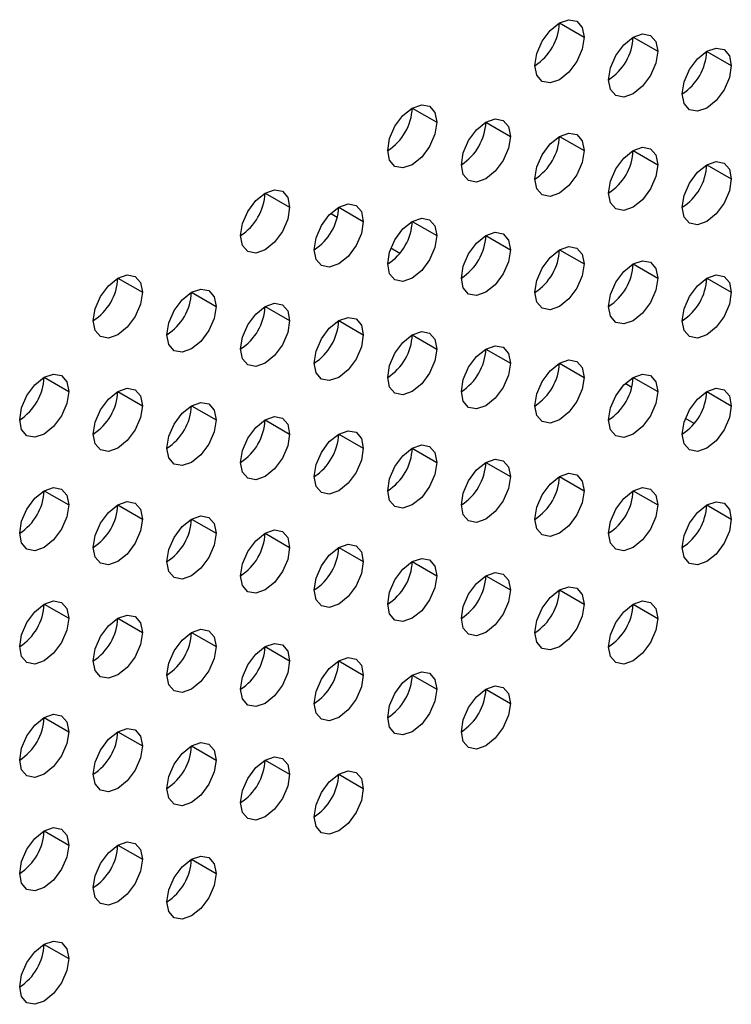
# Model space of a CAD drawing. Header units: millimetres. Extents: x 0 to 1118, y 0 to 864.
# Tile 212 of 256: x 951.94 to 954.5, y 695.87 to 699.41. Entities that reach past the tile are written whole.
import ezdxf

# ---------------------------------------------------------------- set-up
doc = ezdxf.new("R2010")
doc.units = ezdxf.units.MM

msp = doc.modelspace()

# ---------------------------------------------------------------- linework, layer by layer
at = {"color": 7, "linetype": 'Continuous', "lineweight": 25}
for p, q in [((953.8848, 699.4028), (953.9732, 699.3517)), ((954.15, 699.3517), (954.2384, 699.3007)), ((954.4151, 699.3006), (954.5035, 699.2496)), ((953.3545, 699.0966), (953.4429, 699.0456)), ((953.6196, 699.0456), (953.708, 698.9945)), ((953.8848, 698.9945), (953.9732, 698.9435)), ((954.15, 698.9434), (954.2384, 698.8924)), ((954.4151, 698.8924), (954.5035, 698.8413)), ((952.8242, 698.7905), (952.9125, 698.7394)), ((953.0893, 698.7394), (953.1777, 698.6884)), ((953.0844, 698.703), (953.0603, 698.717)), ((953.3545, 698.6883), (953.4429, 698.6373)), ((953.6196, 698.6373), (953.708, 698.5863)), ((953.3093, 698.5732), (953.2774, 698.5916)), ((953.8848, 698.5862), (953.9732, 698.5352)), ((954.15, 698.5352), (954.2384, 698.4841)), ((952.2938, 698.4843), (952.3822, 698.4333)), ((954.4151, 698.4841), (954.5035, 698.4331)), ((952.559, 698.4332), (952.6474, 698.3822)), ((952.8242, 698.3822), (952.9125, 698.3312)), ((953.0893, 698.3311), (953.1777, 698.2801)), ((953.3545, 698.2801), (953.4429, 698.229)), ((953.6196, 698.229), (953.708, 698.178)), ((953.8848, 698.178), (953.9732, 698.1269)), ((952.0287, 698.1271), (952.117, 698.0761)), ((954.15, 698.1269), (954.2384, 698.0759)), ((954.1451, 698.0905), (954.1209, 698.1045)), ((952.2938, 698.076), (952.3822, 698.025)), ((954.4151, 698.0758), (954.5035, 698.0248)), ((952.559, 698.025), (952.6474, 697.9739)), ((952.8242, 697.9739), (952.9125, 697.9229)), ((954.3699, 697.9607), (954.338, 697.9791)), ((953.0893, 697.9229), (953.1777, 697.8718)), ((953.3545, 697.8718), (953.4429, 697.8208)), ((953.6196, 697.8207), (953.708, 697.7697)), ((953.8848, 697.7697), (953.9732, 697.7187)), ((952.0287, 697.7188), (952.117, 697.6678)), ((954.15, 697.7186), (954.2384, 697.6676)), ((952.2938, 697.6678), (952.3822, 697.6167)), ((954.4151, 697.6676), (954.5035, 697.6165)), ((952.559, 697.6167), (952.6474, 697.5657)), ((952.8242, 697.5656), (952.9125, 697.5146)), ((953.0893, 697.5146), (953.1777, 697.4636)), ((953.3545, 697.4635), (953.4429, 697.4125)), ((953.6196, 697.4125), (953.708, 697.3614)), ((953.8848, 697.3614), (953.9732, 697.3104)), ((952.0287, 697.3106), (952.117, 697.2595)), ((954.15, 697.3104), (954.2384, 697.2593)), ((952.2938, 697.2595), (952.3822, 697.2085)), ((952.559, 697.2084), (952.6474, 697.1574)), ((952.8242, 697.1574), (952.9125, 697.1063)), ((953.0893, 697.1063), (953.1777, 697.0553)), ((953.3545, 697.0553), (953.4429, 697.0042)), ((953.6196, 697.0042), (953.708, 696.9532)), ((952.0287, 696.9023), (952.117, 696.8513)), ((952.2938, 696.8512), (952.3822, 696.8002)), ((952.559, 696.8002), (952.6474, 696.7491)), ((952.8242, 696.7491), (952.9125, 696.6981)), ((953.0893, 696.698), (953.1777, 696.647)), ((952.0287, 696.494), (952.117, 696.443)), ((952.2938, 696.443), (952.3822, 696.3919)), ((952.559, 696.3919), (952.6474, 696.3409)), ((952.0287, 696.0857), (952.117, 696.0347))]:
    msp.add_line(p, q, dxfattribs=at)
at = {"color": 7, "linetype": 'Continuous', "lineweight": 25, "flags": 128}
for points in [[(953.7964, 699.2497), (953.8032, 699.2926), (953.8223, 699.3368), (953.851, 699.3755), (953.8848, 699.4028), (953.9186, 699.4145), (953.9473, 699.409), (953.9665, 699.3869), (953.9732, 699.3517)], [(953.9732, 699.3517), (953.9665, 699.3088), (953.9473, 699.2646), (953.9186, 699.2259), (953.8848, 699.1986), (953.851, 699.1869), (953.8223, 699.1925), (953.8032, 699.2145), (953.7964, 699.2497)], [(954.0616, 699.1986), (954.0683, 699.2416), (954.0875, 699.2857), (954.1162, 699.3244), (954.15, 699.3517), (954.1838, 699.3635), (954.2125, 699.3579), (954.2316, 699.3359), (954.2384, 699.3007)], [(954.2384, 699.3007), (954.2316, 699.2577), (954.2125, 699.2136), (954.1838, 699.1749), (954.15, 699.1476), (954.1162, 699.1358), (954.0875, 699.1414), (954.0683, 699.1635), (954.0616, 699.1986)], [(954.3268, 699.1476), (954.3335, 699.1905), (954.3526, 699.2347), (954.3813, 699.2734), (954.4151, 699.3007), (954.449, 699.3124), (954.4776, 699.3068), (954.4968, 699.2848), (954.5035, 699.2496)], [(954.5035, 699.2496), (954.4968, 699.2067), (954.4776, 699.1625), (954.449, 699.1238), (954.4151, 699.0965), (954.3813, 699.0848), (954.3526, 699.0903), (954.3335, 699.1124), (954.3268, 699.1476)], [(953.2661, 698.9435), (953.2728, 698.9865), (953.292, 699.0307), (953.3207, 699.0693), (953.3545, 699.0966), (953.3883, 699.1084), (953.417, 699.1028), (953.4361, 699.0808), (953.4429, 699.0456)], [(953.4429, 699.0456), (953.4361, 699.0026), (953.417, 698.9585), (953.3883, 698.9198), (953.3545, 698.8925), (953.3207, 698.8807), (953.292, 698.8863), (953.2728, 698.9084), (953.2661, 698.9435)], [(953.5313, 698.8925), (953.538, 698.9354), (953.5571, 698.9796), (953.5858, 699.0183), (953.6196, 699.0456), (953.6535, 699.0573), (953.6821, 699.0518), (953.7013, 699.0297), (953.708, 698.9945)], [(953.708, 698.9945), (953.7013, 698.9516), (953.6821, 698.9074), (953.6535, 698.8687), (953.6196, 698.8414), (953.5858, 698.8297), (953.5571, 698.8352), (953.538, 698.8573), (953.5313, 698.8925)], [(953.7964, 698.8414), (953.8032, 698.8844), (953.8223, 698.9285), (953.851, 698.9672), (953.8848, 698.9945), (953.9186, 699.0063), (953.9473, 699.0007), (953.9665, 698.9786), (953.9732, 698.9435)], [(953.9732, 698.9435), (953.9665, 698.9005), (953.9473, 698.8563), (953.9186, 698.8177), (953.8848, 698.7904), (953.851, 698.7786), (953.8223, 698.7842), (953.8032, 698.8062), (953.7964, 698.8414)], [(954.0616, 698.7904), (954.0683, 698.8333), (954.0875, 698.8775), (954.1162, 698.9162), (954.15, 698.9434), (954.1838, 698.9552), (954.2125, 698.9496), (954.2316, 698.9276), (954.2384, 698.8924)], [(954.3268, 698.7393), (954.3335, 698.7822), (954.3526, 698.8264), (954.3813, 698.8651), (954.4151, 698.8924), (954.449, 698.9041), (954.4776, 698.8986), (954.4968, 698.8765), (954.5035, 698.8413)], [(954.2384, 698.8924), (954.2316, 698.8495), (954.2125, 698.8053), (954.1838, 698.7666), (954.15, 698.7393), (954.1162, 698.7276), (954.0875, 698.7331), (954.0683, 698.7552), (954.0616, 698.7904)], [(954.5035, 698.8413), (954.4968, 698.7984), (954.4776, 698.7542), (954.449, 698.7156), (954.4151, 698.6883), (954.3813, 698.6765), (954.3526, 698.6821), (954.3335, 698.7041), (954.3268, 698.7393)], [(952.7358, 698.6374), (952.7425, 698.6803), (952.7617, 698.7245), (952.7903, 698.7632), (952.8242, 698.7905), (952.858, 698.8022), (952.8867, 698.7967), (952.9058, 698.7746), (952.9125, 698.7394)], [(952.9125, 698.7394), (952.9058, 698.6965), (952.8867, 698.6523), (952.858, 698.6136), (952.8242, 698.5863), (952.7903, 698.5746), (952.7617, 698.5802), (952.7425, 698.6022), (952.7358, 698.6374)], [(953.0009, 698.5863), (953.0077, 698.6293), (953.0268, 698.6734), (953.0555, 698.7121), (953.0893, 698.7394), (953.1231, 698.7512), (953.1518, 698.7456), (953.171, 698.7235), (953.1777, 698.6884)], [(953.2661, 698.5353), (953.2728, 698.5782), (953.292, 698.6224), (953.3207, 698.6611), (953.3545, 698.6884), (953.3883, 698.7001), (953.417, 698.6945), (953.4361, 698.6725), (953.4429, 698.6373)], [(953.1777, 698.6884), (953.171, 698.6454), (953.1518, 698.6013), (953.1231, 698.5626), (953.0893, 698.5353), (953.0555, 698.5235), (953.0268, 698.5291), (953.0077, 698.5511), (953.0009, 698.5863)], [(953.4429, 698.6373), (953.4361, 698.5944), (953.417, 698.5502), (953.3883, 698.5115), (953.3545, 698.4842), (953.3207, 698.4725), (953.292, 698.478), (953.2728, 698.5001), (953.2661, 698.5353)], [(953.5313, 698.4842), (953.538, 698.5271), (953.5571, 698.5713), (953.5858, 698.61), (953.6196, 698.6373), (953.6535, 698.6491), (953.6821, 698.6435), (953.7013, 698.6214), (953.708, 698.5863)], [(953.708, 698.5863), (953.7013, 698.5433), (953.6821, 698.4991), (953.6535, 698.4605), (953.6196, 698.4332), (953.5858, 698.4214), (953.5571, 698.427), (953.538, 698.449), (953.5313, 698.4842)], [(953.7964, 698.4331), (953.8032, 698.4761), (953.8223, 698.5203), (953.851, 698.5589), (953.8848, 698.5862), (953.9186, 698.598), (953.9473, 698.5924), (953.9665, 698.5704), (953.9732, 698.5352)], [(953.9732, 698.5352), (953.9665, 698.4923), (953.9473, 698.4481), (953.9186, 698.4094), (953.8848, 698.3821), (953.851, 698.3703), (953.8223, 698.3759), (953.8032, 698.398), (953.7964, 698.4331)], [(954.0616, 698.3821), (954.0683, 698.425), (954.0875, 698.4692), (954.1162, 698.5079), (954.15, 698.5352), (954.1838, 698.5469), (954.2125, 698.5414), (954.2316, 698.5193), (954.2384, 698.4841)], [(952.2054, 698.3312), (952.2122, 698.3742), (952.2313, 698.4183), (952.26, 698.457), (952.2938, 698.4843), (952.3276, 698.4961), (952.3563, 698.4905), (952.3755, 698.4685), (952.3822, 698.4333)], [(954.2384, 698.4841), (954.2316, 698.4412), (954.2125, 698.397), (954.1838, 698.3583), (954.15, 698.331), (954.1162, 698.3193), (954.0875, 698.3249), (954.0683, 698.3469), (954.0616, 698.3821)], [(954.3268, 698.331), (954.3335, 698.374), (954.3526, 698.4181), (954.3813, 698.4568), (954.4151, 698.4841), (954.449, 698.4959), (954.4776, 698.4903), (954.4968, 698.4683), (954.5035, 698.4331)], [(952.4706, 698.2802), (952.4773, 698.3231), (952.4965, 698.3673), (952.5252, 698.406), (952.559, 698.4333), (952.5928, 698.445), (952.6215, 698.4394), (952.6406, 698.4174), (952.6474, 698.3822)], [(952.3822, 698.4333), (952.3755, 698.3903), (952.3563, 698.3462), (952.3276, 698.3075), (952.2938, 698.2802), (952.26, 698.2684), (952.2313, 698.274), (952.2122, 698.2961), (952.2054, 698.3312)], [(954.5035, 698.4331), (954.4968, 698.3901), (954.4776, 698.346), (954.449, 698.3073), (954.4151, 698.28), (954.3813, 698.2682), (954.3526, 698.2738), (954.3335, 698.2959), (954.3268, 698.331)], [(952.6474, 698.3822), (952.6406, 698.3393), (952.6215, 698.2951), (952.5928, 698.2564), (952.559, 698.2291), (952.5252, 698.2174), (952.4965, 698.2229), (952.4773, 698.245), (952.4706, 698.2802)], [(952.7358, 698.2291), (952.7425, 698.2721), (952.7617, 698.3162), (952.7903, 698.3549), (952.8242, 698.3822), (952.858, 698.394), (952.8867, 698.3884), (952.9058, 698.3663), (952.9125, 698.3312)], [(953.0009, 698.1781), (953.0077, 698.221), (953.0268, 698.2652), (953.0555, 698.3038), (953.0893, 698.3311), (953.1231, 698.3429), (953.1518, 698.3373), (953.171, 698.3153), (953.1777, 698.2801)], [(952.9125, 698.3312), (952.9058, 698.2882), (952.8867, 698.244), (952.858, 698.2054), (952.8242, 698.1781), (952.7903, 698.1663), (952.7617, 698.1719), (952.7425, 698.1939), (952.7358, 698.2291)], [(953.1777, 698.2801), (953.171, 698.2372), (953.1518, 698.193), (953.1231, 698.1543), (953.0893, 698.127), (953.0555, 698.1153), (953.0268, 698.1208), (953.0077, 698.1429), (953.0009, 698.1781)], [(953.2661, 698.127), (953.2728, 698.1699), (953.292, 698.2141), (953.3207, 698.2528), (953.3545, 698.2801), (953.3883, 698.2918), (953.417, 698.2863), (953.4361, 698.2642), (953.4429, 698.229)], [(953.5313, 698.0759), (953.538, 698.1189), (953.5571, 698.1631), (953.5858, 698.2017), (953.6196, 698.229), (953.6535, 698.2408), (953.6821, 698.2352), (953.7013, 698.2132), (953.708, 698.178)], [(953.4429, 698.229), (953.4361, 698.1861), (953.417, 698.1419), (953.3883, 698.1032), (953.3545, 698.0759), (953.3207, 698.0642), (953.292, 698.0698), (953.2728, 698.0918), (953.2661, 698.127)], [(953.708, 698.178), (953.7013, 698.135), (953.6821, 698.0909), (953.6535, 698.0522), (953.6196, 698.0249), (953.5858, 698.0131), (953.5571, 698.0187), (953.538, 698.0408), (953.5313, 698.0759)], [(953.7964, 698.0249), (953.8032, 698.0678), (953.8223, 698.112), (953.851, 698.1507), (953.8848, 698.178), (953.9186, 698.1897), (953.9473, 698.1842), (953.9665, 698.1621), (953.9732, 698.1269)], [(951.9403, 697.974), (951.947, 698.017), (951.9662, 698.0611), (951.9948, 698.0998), (952.0287, 698.1271), (952.0625, 698.1389), (952.0912, 698.1333), (952.1103, 698.1112), (952.117, 698.0761)], [(953.9732, 698.1269), (953.9665, 698.084), (953.9473, 698.0398), (953.9186, 698.0011), (953.8848, 697.9738), (953.851, 697.9621), (953.8223, 697.9676), (953.8032, 697.9897), (953.7964, 698.0249)], [(954.0616, 697.9738), (954.0683, 698.0168), (954.0875, 698.0609), (954.1162, 698.0996), (954.15, 698.1269), (954.1838, 698.1387), (954.2125, 698.1331), (954.2316, 698.111), (954.2384, 698.0759)], [(952.2054, 697.923), (952.2122, 697.9659), (952.2313, 698.0101), (952.26, 698.0488), (952.2938, 698.076), (952.3276, 698.0878), (952.3563, 698.0822), (952.3755, 698.0602), (952.3822, 698.025)], [(952.117, 698.0761), (952.1103, 698.0331), (952.0912, 697.9889), (952.0625, 697.9503), (952.0287, 697.923), (951.9948, 697.9112), (951.9662, 697.9168), (951.947, 697.9388), (951.9403, 697.974)], [(954.2384, 698.0759), (954.2316, 698.0329), (954.2125, 697.9887), (954.1838, 697.9501), (954.15, 697.9228), (954.1162, 697.911), (954.0875, 697.9166), (954.0683, 697.9386), (954.0616, 697.9738)], [(954.3268, 697.9228), (954.3335, 697.9657), (954.3526, 698.0099), (954.3813, 698.0486), (954.4151, 698.0759), (954.449, 698.0876), (954.4776, 698.082), (954.4968, 698.06), (954.5035, 698.0248)], [(952.3822, 698.025), (952.3755, 697.9821), (952.3563, 697.9379), (952.3276, 697.8992), (952.2938, 697.8719), (952.26, 697.8602), (952.2313, 697.8657), (952.2122, 697.8878), (952.2054, 697.923)], [(952.4706, 697.8719), (952.4773, 697.9148), (952.4965, 697.959), (952.5252, 697.9977), (952.559, 698.025), (952.5928, 698.0367), (952.6215, 698.0312), (952.6406, 698.0091), (952.6474, 697.9739)], [(954.5035, 698.0248), (954.4968, 697.9819), (954.4776, 697.9377), (954.449, 697.899), (954.4151, 697.8717), (954.3813, 697.86), (954.3526, 697.8655), (954.3335, 697.8876), (954.3268, 697.9228)], [(952.7358, 697.8208), (952.7425, 697.8638), (952.7617, 697.908), (952.7903, 697.9466), (952.8242, 697.9739), (952.858, 697.9857), (952.8867, 697.9801), (952.9058, 697.9581), (952.9125, 697.9229)], [(952.6474, 697.9739), (952.6406, 697.931), (952.6215, 697.8868), (952.5928, 697.8482), (952.559, 697.8209), (952.5252, 697.8091), (952.4965, 697.8147), (952.4773, 697.8367), (952.4706, 697.8719)], [(952.9125, 697.9229), (952.9058, 697.8799), (952.8867, 697.8358), (952.858, 697.7971), (952.8242, 697.7698), (952.7903, 697.758), (952.7617, 697.7636), (952.7425, 697.7857), (952.7358, 697.8208)], [(953.0009, 697.7698), (953.0077, 697.8127), (953.0268, 697.8569), (953.0555, 697.8956), (953.0893, 697.9229), (953.1231, 697.9346), (953.1518, 697.9291), (953.171, 697.907), (953.1777, 697.8718)], [(953.2661, 697.7187), (953.2728, 697.7617), (953.292, 697.8058), (953.3207, 697.8445), (953.3545, 697.8718), (953.3883, 697.8836), (953.417, 697.878), (953.4361, 697.8559), (953.4429, 697.8208)], [(953.1777, 697.8718), (953.171, 697.8289), (953.1518, 697.7847), (953.1231, 697.746), (953.0893, 697.7187), (953.0555, 697.707), (953.0268, 697.7126), (953.0077, 697.7346), (953.0009, 697.7698)], [(953.4429, 697.8208), (953.4361, 697.7778), (953.417, 697.7337), (953.3883, 697.695), (953.3545, 697.6677), (953.3207, 697.6559), (953.292, 697.6615), (953.2728, 697.6835), (953.2661, 697.7187)], [(953.5313, 697.6677), (953.538, 697.7106), (953.5571, 697.7548), (953.5858, 697.7935), (953.6196, 697.8208), (953.6535, 697.8325), (953.6821, 697.8269), (953.7013, 697.8049), (953.708, 697.7697)], [(953.708, 697.7697), (953.7013, 697.7268), (953.6821, 697.6826), (953.6535, 697.6439), (953.6196, 697.6166), (953.5858, 697.6049), (953.5571, 697.6104), (953.538, 697.6325), (953.5313, 697.6677)], [(953.7964, 697.6166), (953.8032, 697.6595), (953.8223, 697.7037), (953.851, 697.7424), (953.8848, 697.7697), (953.9186, 697.7815), (953.9473, 697.7759), (953.9665, 697.7538), (953.9732, 697.7187)], [(951.9403, 697.5657), (951.947, 697.6087), (951.9662, 697.6529), (951.9948, 697.6915), (952.0287, 697.7188), (952.0625, 697.7306), (952.0912, 697.725), (952.1103, 697.703), (952.117, 697.6678)], [(953.9732, 697.7187), (953.9665, 697.6757), (953.9473, 697.6315), (953.9186, 697.5929), (953.8848, 697.5656), (953.851, 697.5538), (953.8223, 697.5594), (953.8032, 697.5814), (953.7964, 697.6166)], [(954.0616, 697.5655), (954.0683, 697.6085), (954.0875, 697.6527), (954.1162, 697.6913), (954.15, 697.7186), (954.1838, 697.7304), (954.2125, 697.7248), (954.2316, 697.7028), (954.2384, 697.6676)], [(952.117, 697.6678), (952.1103, 697.6249), (952.0912, 697.5807), (952.0625, 697.542), (952.0287, 697.5147), (951.9948, 697.5029), (951.9662, 697.5085), (951.947, 697.5306), (951.9403, 697.5657)], [(952.2054, 697.5147), (952.2122, 697.5576), (952.2313, 697.6018), (952.26, 697.6405), (952.2938, 697.6678), (952.3276, 697.6795), (952.3563, 697.674), (952.3755, 697.6519), (952.3822, 697.6167)], [(954.2384, 697.6676), (954.2316, 697.6247), (954.2125, 697.5805), (954.1838, 697.5418), (954.15, 697.5145), (954.1162, 697.5027), (954.0875, 697.5083), (954.0683, 697.5304), (954.0616, 697.5655)], [(954.3268, 697.5145), (954.3335, 697.5574), (954.3526, 697.6016), (954.3813, 697.6403), (954.4151, 697.6676), (954.449, 697.6793), (954.4776, 697.6738), (954.4968, 697.6517), (954.5035, 697.6165)], [(952.4706, 697.4636), (952.4773, 697.5066), (952.4965, 697.5507), (952.5252, 697.5894), (952.559, 697.6167), (952.5928, 697.6285), (952.6215, 697.6229), (952.6406, 697.6009), (952.6474, 697.5657)], [(952.3822, 697.6167), (952.3755, 697.5738), (952.3563, 697.5296), (952.3276, 697.4909), (952.2938, 697.4636), (952.26, 697.4519), (952.2313, 697.4575), (952.2122, 697.4795), (952.2054, 697.5147)], [(954.5035, 697.6165), (954.4968, 697.5736), (954.4776, 697.5294), (954.449, 697.4907), (954.4151, 697.4634), (954.3813, 697.4517), (954.3526, 697.4573), (954.3335, 697.4793), (954.3268, 697.5145)], [(952.6474, 697.5657), (952.6406, 697.5227), (952.6215, 697.4786), (952.5928, 697.4399), (952.559, 697.4126), (952.5252, 697.4008), (952.4965, 697.4064), (952.4773, 697.4285), (952.4706, 697.4636)], [(952.7358, 697.4126), (952.7425, 697.4555), (952.7617, 697.4997), (952.7903, 697.5384), (952.8242, 697.5657), (952.858, 697.5774), (952.8867, 697.5718), (952.9058, 697.5498), (952.9125, 697.5146)], [(953.0009, 697.3615), (953.0077, 697.4045), (953.0268, 697.4486), (953.0555, 697.4873), (953.0893, 697.5146), (953.1231, 697.5264), (953.1518, 697.5208), (953.171, 697.4987), (953.1777, 697.4636)], [(952.9125, 697.5146), (952.9058, 697.4717), (952.8867, 697.4275), (952.858, 697.3888), (952.8242, 697.3615), (952.7903, 697.3498), (952.7617, 697.3553), (952.7425, 697.3774), (952.7358, 697.4126)], [(953.1777, 697.4636), (953.171, 697.4206), (953.1518, 697.3764), (953.1231, 697.3378), (953.0893, 697.3105), (953.0555, 697.2987), (953.0268, 697.3043), (953.0077, 697.3263), (953.0009, 697.3615)], [(953.2661, 697.3105), (953.2728, 697.3534), (953.292, 697.3976), (953.3207, 697.4362), (953.3545, 697.4635), (953.3883, 697.4753), (953.417, 697.4697), (953.4361, 697.4477), (953.4429, 697.4125)], [(953.5313, 697.2594), (953.538, 697.3023), (953.5571, 697.3465), (953.5858, 697.3852), (953.6196, 697.4125), (953.6535, 697.4242), (953.6821, 697.4187), (953.7013, 697.3966), (953.708, 697.3614)], [(953.4429, 697.4125), (953.4361, 697.3696), (953.417, 697.3254), (953.3883, 697.2867), (953.3545, 697.2594), (953.3207, 697.2477), (953.292, 697.2532), (953.2728, 697.2753), (953.2661, 697.3105)], [(953.708, 697.3614), (953.7013, 697.3185), (953.6821, 697.2743), (953.6535, 697.2356), (953.6196, 697.2084), (953.5858, 697.1966), (953.5571, 697.2022), (953.538, 697.2242), (953.5313, 697.2594)], [(953.7964, 697.2083), (953.8032, 697.2513), (953.8223, 697.2955), (953.851, 697.3341), (953.8848, 697.3614), (953.9186, 697.3732), (953.9473, 697.3676), (953.9665, 697.3456), (953.9732, 697.3104)], [(951.9403, 697.1575), (951.947, 697.2004), (951.9662, 697.2446), (951.9948, 697.2833), (952.0287, 697.3106), (952.0625, 697.3223), (952.0912, 697.3168), (952.1103, 697.2947), (952.117, 697.2595)], [(953.9732, 697.3104), (953.9665, 697.2674), (953.9473, 697.2233), (953.9186, 697.1846), (953.8848, 697.1573), (953.851, 697.1455), (953.8223, 697.1511), (953.8032, 697.1732), (953.7964, 697.2083)], [(954.0616, 697.1573), (954.0683, 697.2002), (954.0875, 697.2444), (954.1162, 697.2831), (954.15, 697.3104), (954.1838, 697.3221), (954.2125, 697.3166), (954.2316, 697.2945), (954.2384, 697.2593)], [(952.117, 697.2595), (952.1103, 697.2166), (952.0912, 697.1724), (952.0625, 697.1337), (952.0287, 697.1064), (951.9948, 697.0947), (951.9662, 697.1002), (951.947, 697.1223), (951.9403, 697.1575)], [(952.2054, 697.1064), (952.2122, 697.1494), (952.2313, 697.1935), (952.26, 697.2322), (952.2938, 697.2595), (952.3276, 697.2713), (952.3563, 697.2657), (952.3755, 697.2436), (952.3822, 697.2085)], [(954.2384, 697.2593), (954.2316, 697.2164), (954.2125, 697.1722), (954.1838, 697.1335), (954.15, 697.1062), (954.1162, 697.0945), (954.0875, 697.1), (954.0683, 697.1221), (954.0616, 697.1573)], [(952.3822, 697.2085), (952.3755, 697.1655), (952.3563, 697.1213), (952.3276, 697.0827), (952.2938, 697.0554), (952.26, 697.0436), (952.2313, 697.0492), (952.2122, 697.0712), (952.2054, 697.1064)], [(952.4706, 697.0554), (952.4773, 697.0983), (952.4965, 697.1425), (952.5252, 697.1812), (952.559, 697.2084), (952.5928, 697.2202), (952.6215, 697.2146), (952.6406, 697.1926), (952.6474, 697.1574)], [(952.7358, 697.0043), (952.7425, 697.0472), (952.7617, 697.0914), (952.7903, 697.1301), (952.8242, 697.1574), (952.858, 697.1691), (952.8867, 697.1636), (952.9058, 697.1415), (952.9125, 697.1063)], [(952.6474, 697.1574), (952.6406, 697.1145), (952.6215, 697.0703), (952.5928, 697.0316), (952.559, 697.0043), (952.5252, 696.9926), (952.4965, 696.9981), (952.4773, 697.0202), (952.4706, 697.0554)], [(952.9125, 697.1063), (952.9058, 697.0634), (952.8867, 697.0192), (952.858, 696.9806), (952.8242, 696.9533), (952.7903, 696.9415), (952.7617, 696.9471), (952.7425, 696.9691), (952.7358, 697.0043)], [(953.0009, 696.9532), (953.0077, 696.9962), (953.0268, 697.0404), (953.0555, 697.079), (953.0893, 697.1063), (953.1231, 697.1181), (953.1518, 697.1125), (953.171, 697.0905), (953.1777, 697.0553)], [(953.2661, 696.9022), (953.2728, 696.9451), (953.292, 696.9893), (953.3207, 697.028), (953.3545, 697.0553), (953.3883, 697.067), (953.417, 697.0615), (953.4361, 697.0394), (953.4429, 697.0042)], [(953.1777, 697.0553), (953.171, 697.0123), (953.1518, 696.9682), (953.1231, 696.9295), (953.0893, 696.9022), (953.0555, 696.8904), (953.0268, 696.896), (953.0077, 696.9181), (953.0009, 696.9532)], [(953.4429, 697.0042), (953.4361, 696.9613), (953.417, 696.9171), (953.3883, 696.8784), (953.3545, 696.8511), (953.3207, 696.8394), (953.292, 696.845), (953.2728, 696.867), (953.2661, 696.9022)], [(953.5313, 696.8511), (953.538, 696.8941), (953.5571, 696.9382), (953.5858, 696.9769), (953.6196, 697.0042), (953.6535, 697.016), (953.6821, 697.0104), (953.7013, 696.9883), (953.708, 696.9532)], [(953.708, 696.9532), (953.7013, 696.9102), (953.6821, 696.8661), (953.6535, 696.8274), (953.6196, 696.8001), (953.5858, 696.7883), (953.5571, 696.7939), (953.538, 696.8159), (953.5313, 696.8511)], [(951.9403, 696.7492), (951.947, 696.7921), (951.9662, 696.8363), (951.9948, 696.875), (952.0287, 696.9023), (952.0625, 696.9141), (952.0912, 696.9085), (952.1103, 696.8864), (952.117, 696.8513)], [(952.117, 696.8513), (952.1103, 696.8083), (952.0912, 696.7641), (952.0625, 696.7255), (952.0287, 696.6982), (951.9948, 696.6864), (951.9662, 696.692), (951.947, 696.714), (951.9403, 696.7492)], [(952.2054, 696.6981), (952.2122, 696.7411), (952.2313, 696.7853), (952.26, 696.8239), (952.2938, 696.8512), (952.3276, 696.863), (952.3563, 696.8574), (952.3755, 696.8354), (952.3822, 696.8002)], [(952.4706, 696.6471), (952.4773, 696.69), (952.4965, 696.7342), (952.5252, 696.7729), (952.559, 696.8002), (952.5928, 696.8119), (952.6215, 696.8064), (952.6406, 696.7843), (952.6474, 696.7491)], [(952.3822, 696.8002), (952.3755, 696.7573), (952.3563, 696.7131), (952.3276, 696.6744), (952.2938, 696.6471), (952.26, 696.6353), (952.2313, 696.6409), (952.2122, 696.663), (952.2054, 696.6981)], [(952.6474, 696.7491), (952.6406, 696.7062), (952.6215, 696.662), (952.5928, 696.6233), (952.559, 696.596), (952.5252, 696.5843), (952.4965, 696.5899), (952.4773, 696.6119), (952.4706, 696.6471)], [(952.7358, 696.596), (952.7425, 696.639), (952.7617, 696.6831), (952.7903, 696.7218), (952.8242, 696.7491), (952.858, 696.7609), (952.8867, 696.7553), (952.9058, 696.7333), (952.9125, 696.6981)], [(953.0009, 696.545), (953.0077, 696.5879), (953.0268, 696.6321), (953.0555, 696.6708), (953.0893, 696.6981), (953.1231, 696.7098), (953.1518, 696.7042), (953.171, 696.6822), (953.1777, 696.647)], [(952.9125, 696.6981), (952.9058, 696.6551), (952.8867, 696.611), (952.858, 696.5723), (952.8242, 696.545), (952.7903, 696.5332), (952.7617, 696.5388), (952.7425, 696.5609), (952.7358, 696.596)], [(953.1777, 696.647), (953.171, 696.6041), (953.1518, 696.5599), (953.1231, 696.5212), (953.0893, 696.4939), (953.0555, 696.4822), (953.0268, 696.4877), (953.0077, 696.5098), (953.0009, 696.545)], [(951.9403, 696.3409), (951.947, 696.3839), (951.9662, 696.4281), (951.9948, 696.4667), (952.0287, 696.494), (952.0625, 696.5058), (952.0912, 696.5002), (952.1103, 696.4782), (952.117, 696.443)], [(952.117, 696.443), (952.1103, 696.4), (952.0912, 696.3559), (952.0625, 696.3172), (952.0287, 696.2899), (951.9948, 696.2781), (951.9662, 696.2837), (951.947, 696.3058), (951.9403, 696.3409)], [(952.2054, 696.2899), (952.2122, 696.3328), (952.2313, 696.377), (952.26, 696.4157), (952.2938, 696.443), (952.3276, 696.4547), (952.3563, 696.4492), (952.3755, 696.4271), (952.3822, 696.3919)], [(952.3822, 696.3919), (952.3755, 696.349), (952.3563, 696.3048), (952.3276, 696.2661), (952.2938, 696.2388), (952.26, 696.2271), (952.2313, 696.2326), (952.2122, 696.2547), (952.2054, 696.2899)], [(952.4706, 696.2388), (952.4773, 696.2818), (952.4965, 696.3259), (952.5252, 696.3646), (952.559, 696.3919), (952.5928, 696.4037), (952.6215, 696.3981), (952.6406, 696.376), (952.6474, 696.3409)], [(952.6474, 696.3409), (952.6406, 696.2979), (952.6215, 696.2537), (952.5928, 696.2151), (952.559, 696.1878), (952.5252, 696.176), (952.4965, 696.1816), (952.4773, 696.2036), (952.4706, 696.2388)], [(951.9403, 695.9327), (951.947, 695.9756), (951.9662, 696.0198), (951.9948, 696.0585), (952.0287, 696.0858), (952.0625, 696.0975), (952.0912, 696.0919), (952.1103, 696.0699), (952.117, 696.0347)], [(952.117, 696.0347), (952.1103, 695.9918), (952.0912, 695.9476), (952.0625, 695.9089), (952.0287, 695.8816), (951.9948, 695.8699), (951.9662, 695.8754), (951.947, 695.8975), (951.9403, 695.9327)]]:
    msp.add_lwpolyline(points, dxfattribs=at)
at = {"color": 7, "linetype": 'Continuous', "lineweight": 25}
for centre in [(953.6929, 699.4115), (953.9581, 699.3604), (954.2232, 699.3094), (953.1626, 699.1053), (953.4277, 699.0543), (953.6929, 699.0032), (953.9581, 698.9522), (954.2232, 698.9011), (952.6323, 698.7992), (952.8974, 698.7481), (953.1626, 698.6971), (953.4277, 698.646), (953.6929, 698.595), (953.9581, 698.5439), (952.1019, 698.493), (954.2232, 698.4928), (952.3671, 698.442), (952.6323, 698.3909), (952.8974, 698.3399), (953.1626, 698.2888), (953.4277, 698.2377), (953.6929, 698.1867), (951.8368, 698.1358), (953.9581, 698.1356), (952.1019, 698.0848), (954.2232, 698.0846), (952.3671, 698.0337), (952.6323, 697.9826), (952.8974, 697.9316), (953.1626, 697.8805), (953.4277, 697.8295), (953.6929, 697.7784), (951.8368, 697.7276), (953.9581, 697.7274), (952.1019, 697.6765), (954.2232, 697.6763), (952.3671, 697.6254), (952.6323, 697.5744), (952.8974, 697.5233), (953.1626, 697.4723), (953.4277, 697.4212), (953.6929, 697.3701), (951.8368, 697.3193), (953.9581, 697.3191), (952.1019, 697.2682), (952.3671, 697.2172), (952.6323, 697.1661), (952.8974, 697.115), (953.1626, 697.064), (953.4277, 697.0129), (951.8368, 696.911), (952.1019, 696.86), (952.3671, 696.8089), (952.6323, 696.7578), (952.8974, 696.7068), (951.8368, 696.5027), (952.1019, 696.4517), (952.3671, 696.4006), (951.8368, 696.0945)]:
    msp.add_arc(centre, 0.1921, 302.6055, 357.3945, dxfattribs=at)

doc.saveas('drawing.dxf')
